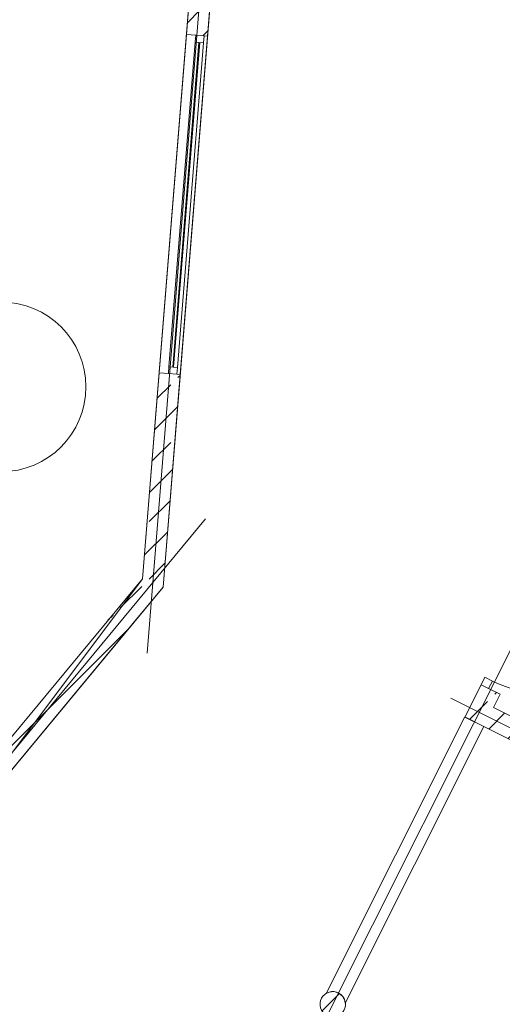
# Model space of a CAD drawing. Extents: x -22247 to 536407, y -187892 to 17509.
# Tile 11 of 75: x 8488 to 14175, y -144680 to -133072. Entities that reach past the tile are written whole.
import ezdxf
from ezdxf.lldxf.tags import DXFTag

# ---------------------------------------------------------------- set-up
doc = ezdxf.new("R2010")
doc.units = 0
doc.header["$LTSCALE"] = 50
doc.layers.get('0').update_dxf_attribs({"lineweight": 25})
for name, color, linetype, lineweight in [('02 Raster Gebäude', 7, 'Continuous', 25), ('20 Dach Stb-Decke', 7, 'Continuous', 25), ('20 Innenwände', 7, 'Continuous', 25), ('20 Stützen', 7, 'Continuous', 25)]:
    doc.layers.add(name, color=color, linetype=linetype, lineweight=lineweight)
tags = doc.linetypes.add('Raster', pattern=[0.8, 0.4, -0.2, 0, -0.2]).pattern_tags.tags
tags[10:11] = [DXFTag(74, 4), DXFTag(75, 0), DXFTag(340, '0'), DXFTag(46, 1.0), DXFTag(50, 0.0), DXFTag(44, 0.0), DXFTag(45, 0.0)]
tags[8:9] = [DXFTag(74, 4), DXFTag(75, 0), DXFTag(340, '0'), DXFTag(46, 1.0), DXFTag(50, 0.0), DXFTag(44, 0.0), DXFTag(45, 0.0)]
tags[6:7] = [DXFTag(74, 4), DXFTag(75, 0), DXFTag(340, '0'), DXFTag(46, 1.0), DXFTag(50, 0.0), DXFTag(44, 0.0), DXFTag(45, 0.0)]
tags[4:5] = [DXFTag(74, 4), DXFTag(75, 0), DXFTag(340, '0'), DXFTag(46, 1.0), DXFTag(50, 0.0), DXFTag(44, 0.0), DXFTag(45, 0.0)]
tags = doc.linetypes.add('Strichlinie_ eng', pattern=[0.46, 0.3, -0.16]).pattern_tags.tags
tags[6:7] = [DXFTag(74, 4), DXFTag(75, 0), DXFTag(340, '0'), DXFTag(46, 1.0), DXFTag(50, 0.0), DXFTag(44, 0.0), DXFTag(45, 0.0)]
tags[4:5] = [DXFTag(74, 4), DXFTag(75, 0), DXFTag(340, '0'), DXFTag(46, 1.0), DXFTag(50, 0.0), DXFTag(44, 0.0), DXFTag(45, 0.0)]
tags = doc.linetypes.add('Wipeout_Contour', pattern=[1, 0, -1]).pattern_tags.tags
tags[6:7] = [DXFTag(74, 4), DXFTag(75, 0), DXFTag(340, '0'), DXFTag(46, 1.0), DXFTag(50, 0.0), DXFTag(44, 0.0), DXFTag(45, 0.0)]
tags[4:5] = [DXFTag(74, 4), DXFTag(75, 0), DXFTag(340, '0'), DXFTag(46, 1.0), DXFTag(50, 0.0), DXFTag(44, 0.0), DXFTag(45, 0.0)]
tags = doc.linetypes.add('Öffnungslinie Tür Fenster', pattern=[0.46, 0.3, -0.16]).pattern_tags.tags
tags[6:7] = [DXFTag(74, 4), DXFTag(75, 0), DXFTag(340, '0'), DXFTag(46, 1.0), DXFTag(50, 0.0), DXFTag(44, 0.0), DXFTag(45, 0.0)]
tags[4:5] = [DXFTag(74, 4), DXFTag(75, 0), DXFTag(340, '0'), DXFTag(46, 1.0), DXFTag(50, 0.0), DXFTag(44, 0.0), DXFTag(45, 0.0)]
pattern_1 = [(45, (0, 0), (-339.4113, 339.4113), []), (45, (-169.7, 169.7), (-339.4113, 339.4113), [360, -120])]

# ---------------------------------------------------------------- blocks, each defined once
blk = doc.blocks.new('Verdeckungsfläche_A06WTXAS1A', base_point=(12100, -144666))
at = {"color": 254, "linetype": 'Wipeout_Contour', "lineweight": 0, "ltscale": 0.371936, "true_color": 0xd6d6d6}
for p, q in [((13735, -141292), (12100, -144554)), ((13958, -141404), (13735, -141292)), ((12323, -144666), (13958, -141404)), ((12100, -144554), (12135, -144536)), ((12135, -144536), (12193, -144530)), ((12193, -144530), (12249, -144548)), ((12249, -144548), (12294, -144586)), ((12294, -144586), (12321, -144638)), ((12321, -144638), (12323, -144666))]:
    blk.add_line(p, q, dxfattribs=at)

msp = doc.modelspace()

# ---------------------------------------------------------------- hatches: boundary and pattern name
at = {"layer": '20 Innenwände', "linetype": 'Continuous', "lineweight": 0, "ltscale": 0.00028561}
h = msp.add_hatch(dxfattribs=at)
h.set_pattern_fill('Beton_Stahlbeton_0009', scale=1000, style=0, pattern_type=2)
h.set_pattern_definition(pattern_1)
h.paths.add_polyline_path([(10452, -133247), (10701, -133267), (10899, -130825), (10650, -130805)])
h = msp.add_hatch(dxfattribs=at)
h.set_pattern_fill('Beton_Stahlbeton_0009', scale=1000, style=0, pattern_type=2)
h.set_pattern_definition(pattern_1)
h.paths.add_polyline_path([(9934, -139662), (10212, -139326), (10379, -137254), (10130, -137234)])
h = msp.add_hatch(dxfattribs=at)
h.set_pattern_fill('Beton_Stahlbeton_0009', scale=1000, style=0, pattern_type=2)
h.set_pattern_definition(pattern_1)
h.paths.add_polyline_path([(9934, -139662), (10177, -139761), (10212, -139326)])
h = msp.add_hatch(dxfattribs=at)
h.set_pattern_fill('Beton_Stahlbeton_0009', scale=1000, style=0, pattern_type=2)
h.set_pattern_definition(pattern_1)
h.paths.add_polyline_path([(9934, -139662), (6753, -143504), (7037, -143553), (9899, -140096)])
h = msp.add_hatch(dxfattribs=at)
h.set_pattern_fill('Beton_Stahlbeton_0009', scale=1000, style=0, pattern_type=2)
h.set_pattern_definition(pattern_1)
h.paths.add_polyline_path([(9934, -139662), (9899, -140096), (10177, -139761)])
h = msp.add_hatch(dxfattribs=at)
h.set_pattern_fill('Beton_Stahlbeton_0009', scale=1000, style=0, pattern_type=2)
h.set_pattern_definition(pattern_1)
h.paths.add_polyline_path([(13846, -141070), (14070, -141182), (14148, -141025), (13925, -140913)])
h = msp.add_hatch(dxfattribs=at)
h.set_pattern_fill('Beton_Stahlbeton_0009', scale=1000, style=0, pattern_type=2)
h.set_pattern_definition(pattern_1)
h.paths.add_polyline_path([(13846, -141070), (13734, -141293), (14070, -141182)])
h = msp.add_hatch(dxfattribs=at)
h.set_pattern_fill('Beton_Stahlbeton_0009', scale=1000, style=0, pattern_type=2)
h.set_pattern_definition(pattern_1)
h.paths.add_polyline_path([(13734, -141293), (13958, -141405), (14070, -141182)])
h = msp.add_hatch(dxfattribs=at)
h.set_pattern_fill('Beton_Stahlbeton_0009', scale=1000, style=0, pattern_type=2)
h.set_pattern_definition(pattern_1)
h.paths.add_polyline_path([(14070, -141182), (13958, -141405), (17202, -143031), (17314, -142808)])
at = {"layer": '20 Stützen', "linetype": 'Continuous', "lineweight": 0, "ltscale": 0.00028561}
h = msp.add_hatch(dxfattribs=at)
h.set_pattern_fill('Beton_Stahlbeton_0009', scale=1000, style=0, pattern_type=2)
h.set_pattern_definition(pattern_1)
h.paths.add_polyline_path([(12045, -144607, 0.414214), (12105, -144811, 0.414214), (12308, -144752, 0.414214), (12249, -144548, 0.414214)])

# ---------------------------------------------------------------- linework, layer by layer
at = {"layer": '02 Raster Gebäude', "color": 1, "linetype": 'Strichlinie_ eng', "lineweight": 18, "ltscale": 0.00105, "true_color": 0xf50000}
for p, q in [((11499, -121839), (9988, -140541)), ((10679, -138957), (6489, -144019))]:
    msp.add_line(p, q, dxfattribs=at)
at = {"layer": '02 Raster Gebäude', "color": 1, "linetype": 'Raster', "lineweight": 18, "ltscale": 0.00105, "true_color": 0xf50000}
for p, q in [((14513, -140017), (10748, -147530)), ((14513, -140017), (10748, -147530)), ((14463, -141519), (13569, -141071)), ((14463, -141519), (13569, -141071))]:
    msp.add_line(p, q, dxfattribs=at)
at = {"layer": '20 Dach Stb-Decke', "color": 7, "linetype": 'Öffnungslinie Tür Fenster', "lineweight": 13, "ltscale": 0.00028561}
for points in [[(-17060, -120781), (11645, -121593), (10177, -139760), (6853, -143775), (-404, -142517), (-10888, -140699), (-11713, -141749), (-11963, -141742), (-12493, -141727), (-17649, -141581)], [(5133, -154193), (11944, -154984), (14403, -151676), (14406, -151678), (19551, -141412), (17852, -140561), (24760, -126779), (11676, -121594), (11394, -121586), (9934, -139662), (6853, -143775), (6352, -143688)]]:
    msp.add_lwpolyline(points, close=True, dxfattribs=at)
msp.add_lwpolyline([(9268, -137401, 1), (7268, -137401, 1)], format="xyb", close=True, dxfattribs=at)
at = {"layer": '20 Innenwände', "color": 7, "linetype": 'Continuous', "lineweight": 13, "ltscale": 0.00028561}
for p, q in [((10130, -137234), (10452, -133247)), ((10452, -133247), (10562, -133256)), ((10452, -133247), (10562, -133256)), ((10555, -133336), (10246, -137163)), ((10600, -133339), (10291, -137167)), ((10301, -137167), (10610, -133340)), ((10346, -137171), (10655, -133344)), ((10379, -137254), (10701, -133267)), ((10562, -133256), (10555, -133336)), ((10555, -133336), (10655, -133344)), ((10562, -133256), (10661, -133264)), ((10562, -133256), (10661, -133264)), ((10562, -133256), (10661, -133264)), ((10655, -133344), (10661, -133264)), ((10661, -133264), (10701, -133267)), ((10661, -133264), (10701, -133267)), ((10246, -137163), (10240, -137243)), ((10346, -137171), (10246, -137163)), ((10339, -137251), (10346, -137171)), ((10130, -137234), (10240, -137243)), ((10130, -137234), (10240, -137243)), ((10240, -137243), (10339, -137251)), ((10240, -137243), (10339, -137251)), ((10240, -137243), (10339, -137251)), ((10339, -137251), (10379, -137254)), ((10339, -137251), (10379, -137254)), ((13925, -140913), (13969, -140824)), ((13925, -140913), (14014, -140958)), ((14014, -140958), (13925, -140913)), ((13925, -140913), (14014, -140958)), ((13925, -140913), (14014, -140958)), ((13969, -140824), (14059, -140869)), ((14059, -140869), (14014, -140958)), ((14014, -140958), (14148, -141025)), ((14014, -140958), (14148, -141025))]:
    msp.add_line(p, q, dxfattribs=at)
for points in [[(10701, -133267), (10899, -130825)], [(10549, -132051), (10452, -133247)], [(10130, -137234), (9934, -139662)], [(10177, -139761), (10379, -137254)], [(9934, -139662), (6753, -143504)], [(10177, -139761), (9899, -140096)], [(6853, -143775), (9899, -140096)], [(13925, -140913), (13734, -141293)], [(14070, -141182), (14148, -141025)], [(17314, -142808), (14070, -141182)], [(13735, -141292), (12100, -144554)], [(13734, -141293), (13958, -141405)], [(13735, -141292), (13958, -141404)], [(12323, -144666), (13958, -141404)], [(13958, -141405), (17202, -143031)]]:
    msp.add_lwpolyline(points, dxfattribs=at)
msp.add_arc((14664, -139662), 1350, 243.38, 333.38, dxfattribs=at)
at = {"layer": '20 Stützen', "color": 7, "linetype": 'Continuous', "lineweight": 13, "ltscale": 0.00028561}
msp.add_lwpolyline([(12045, -144607, 0.414214), (12105, -144811, 0.414214), (12308, -144752, 0.414214), (12249, -144548, 0.414214)], format="xyb", close=True, dxfattribs=at)

# ---------------------------------------------------------------- block references
at = {"layer": '20 Innenwände', "color": 254, "linetype": 'Wipeout_Contour', "lineweight": 0, "ltscale": 0.371936, "true_color": 0xd6d6d6}
msp.add_blockref('Verdeckungsfläche_A06WTXAS1A', (12100, -144666), dxfattribs=at)

doc.saveas('drawing.dxf')
